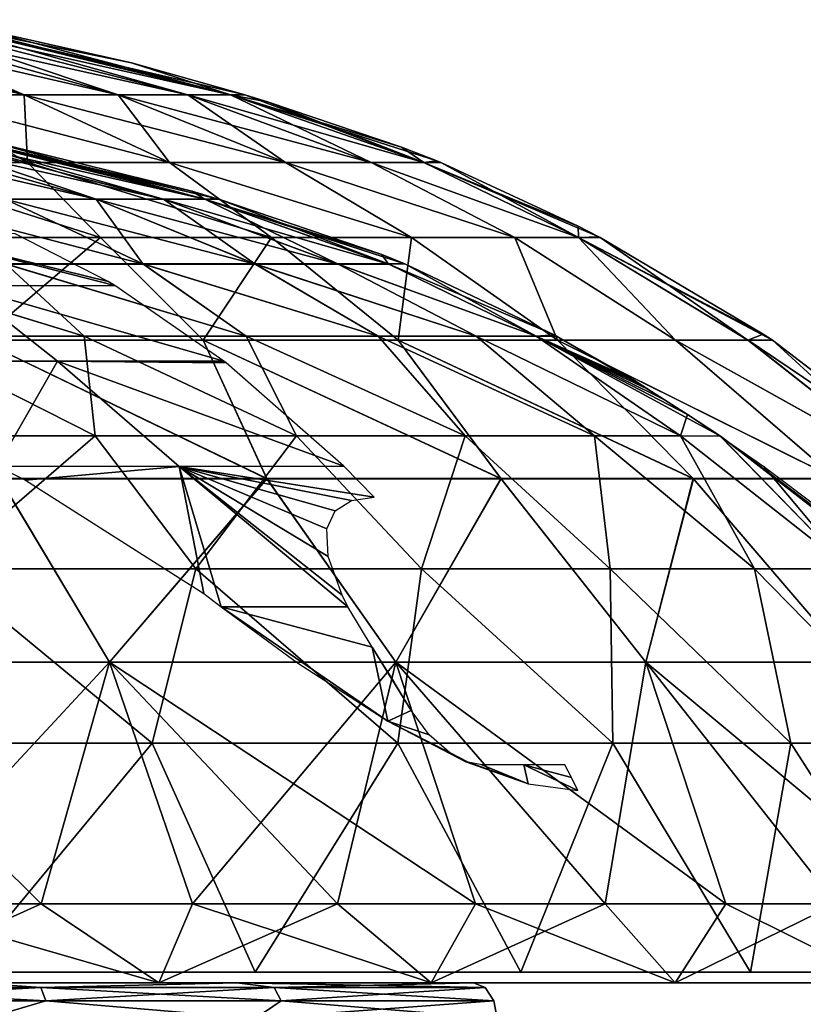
# Model space of a CAD drawing. Header units: millimetres. Extents: x -52 to 52, y -78 to 25.
# Tile 30 of 31: x 17 to 39, y -4 to 24. Entities that reach past the tile are written whole.
import ezdxf

# ---------------------------------------------------------------- set-up
doc = ezdxf.new("R2010")
doc.units = ezdxf.units.MM
doc.header["$LTSCALE"] = 65.185185
for name, color, linetype in [('1', 7, 'CONTINUOUS'), ('10', 7, 'CONTINUOUS'), ('11', 7, 'CONTINUOUS'), ('36', 7, 'CONTINUOUS'), ('37', 7, 'CONTINUOUS'), ('54', 7, 'CONTINUOUS'), ('55', 7, 'CONTINUOUS'), ('6', 7, 'CONTINUOUS'), ('7', 7, 'CONTINUOUS')]:
    doc.layers.add(name, color=color, linetype=linetype)

msp = doc.modelspace()

# ---------------------------------------------------------------- linework, layer by layer
at = {"layer": '1', "color": 7, "linetype": 'Continuous'}
for points in [[(12.825, 18.311, 19.194), (19.973, 16.483, 19.973), (19.784, 16.595, 19.784), (12.825, 18.311, 19.194)], [(17.187, 17.927, 17.187), (12.825, 18.311, 19.194), (19.784, 16.595, 19.784), (17.187, 17.927, 17.187)], [(15.698, 16.479, 23.493), (19.973, 16.483, 19.973), (12.825, 18.311, 19.194), (15.698, 16.479, 23.493)], [(18.375, 14.374, 26.87), (15.698, 16.479, 23.493), (13.101, 14.374, 29.799), (18.375, 14.374, 26.87)], [(19.973, 16.483, 19.973), (15.698, 16.479, 23.493), (23.017, 14.375, 23.017), (19.973, 16.483, 19.973)], [(23.017, 14.375, 23.017), (15.698, 16.479, 23.493), (18.375, 14.374, 26.87), (23.017, 14.375, 23.017)], [(18.375, 14.374, 26.87), (13.101, 14.374, 29.799), (16.685, 11.434, 33.356), (18.375, 14.374, 26.87)], [(21.768, 11.432, 30.287), (18.375, 14.374, 26.87), (16.685, 11.434, 33.356), (21.768, 11.432, 30.287)], [(23.017, 14.375, 23.017), (18.375, 14.374, 26.87), (23.085, 14.322, 23.085), (23.017, 14.375, 23.017)], [(26.373, 11.433, 26.373), (18.375, 14.374, 26.87), (21.768, 11.432, 30.287), (26.373, 11.433, 26.373)], [(23.085, 14.322, 23.085), (18.375, 14.374, 26.87), (26.373, 11.433, 26.373), (23.085, 14.322, 23.085)], [(21.768, 11.432, 30.287), (16.685, 11.434, 33.356), (17.474, 11.043, 33.569), (21.768, 11.432, 30.287)], [(22.456, 7.883, 35.177), (21.768, 11.432, 30.287), (17.474, 11.043, 33.569), (22.456, 7.883, 35.177)], [(26.373, 11.433, 26.373), (21.768, 11.432, 30.287), (27.216, 10.57, 27.216), (26.373, 11.433, 26.373)], [(22.941, 7.507, 35.342), (21.768, 11.432, 30.287), (22.456, 7.883, 35.177), (22.941, 7.507, 35.342)], [(26.483, 7.509, 32.769), (21.768, 11.432, 30.287), (22.941, 7.507, 35.342), (26.483, 7.509, 32.769)], [(26.323, 7.829, 32.461), (21.768, 11.432, 30.287), (26.483, 7.509, 32.769), (26.323, 7.829, 32.461)], [(25.931, 8.916, 31.197), (21.768, 11.432, 30.287), (26.323, 7.829, 32.461), (25.931, 8.916, 31.197)], [(25.895, 9.683, 30.007), (21.768, 11.432, 30.287), (25.931, 8.916, 31.197), (25.895, 9.683, 30.007)], [(26.133, 10.189, 28.938), (21.768, 11.432, 30.287), (25.895, 9.683, 30.007), (26.133, 10.189, 28.938)], [(26.584, 10.476, 28.006), (21.768, 11.432, 30.287), (26.133, 10.189, 28.938), (26.584, 10.476, 28.006)], [(27.216, 10.57, 27.216), (21.768, 11.432, 30.287), (26.584, 10.476, 28.006), (27.216, 10.57, 27.216)], [(26.483, 7.509, 32.769), (22.941, 7.507, 35.342), (27.159, 6.381, 33.68), (26.483, 7.509, 32.769)], [(27.603, 4.312, 35.655), (22.941, 7.507, 35.342), (25.078, 5.943, 35.762), (27.603, 4.312, 35.655)], [(27.159, 6.381, 33.68), (22.941, 7.507, 35.342), (27.603, 4.312, 35.655), (27.159, 6.381, 33.68)], [(28.25, 4.612, 34.828), (27.159, 6.381, 33.68), (27.603, 4.312, 35.655), (28.25, 4.612, 34.828)], [(27.718, 5.505, 34.269), (27.159, 6.381, 33.68), (28.25, 4.612, 34.828), (27.718, 5.505, 34.269)], [(28.754, 3.93, 35.128), (28.25, 4.612, 34.828), (27.603, 4.312, 35.655), (28.754, 3.93, 35.128)], [(29.778, 3.177, 35.019), (29.322, 3.433, 35.155), (27.603, 4.312, 35.655), (29.778, 3.177, 35.019)], [(29.322, 3.433, 35.155), (28.754, 3.93, 35.128), (27.603, 4.312, 35.655), (29.322, 3.433, 35.155)], [(29.84, 3.162, 34.982), (29.322, 3.433, 35.155), (29.778, 3.177, 35.019), (29.84, 3.162, 34.982)], [(31.518, 2.561, 34.069), (29.84, 3.162, 34.982), (29.778, 3.177, 35.019), (31.518, 2.561, 34.069)], [(30.222, 3.091, 34.721), (29.84, 3.162, 34.982), (31.518, 2.561, 34.069), (30.222, 3.091, 34.721)], [(31.404, 3.091, 33.655), (30.222, 3.091, 34.721), (31.518, 2.561, 34.069), (31.404, 3.091, 33.655)], [(32.912, 2.372, 32.912), (31.404, 3.091, 33.655), (31.518, 2.561, 34.069), (32.912, 2.372, 32.912)], [(32.731, 2.735, 32.731), (31.404, 3.091, 33.655), (32.912, 2.372, 32.912), (32.731, 2.735, 32.731)], [(32.549, 3.091, 32.549), (31.404, 3.091, 33.655), (32.731, 2.735, 32.731), (32.549, 3.091, 32.549)]]:
    msp.add_3dface(points, dxfattribs=at)
at = {"layer": '10', "color": 253, "linetype": 'Continuous', "true_color": 0x999999}
for points in [[(21.207, -3, 48.026), (13.03, -3, 50.857), (21.207, -3, -48.026), (21.207, -3, 48.026)], [(21.207, -3, -48.026), (13.03, -3, 50.857), (13.03, -3, -50.857), (21.207, -3, -48.026)], [(28.807, -3, -43.891), (21.207, -3, 48.026), (21.207, -3, -48.026), (28.807, -3, -43.891)], [(28.807, -3, 43.891), (21.207, -3, 48.026), (28.807, -3, -43.891), (28.807, -3, 43.891)], [(35.625, -3, -38.563), (28.807, -3, 43.891), (28.807, -3, -43.891), (35.625, -3, -38.563)], [(35.625, -3, 38.563), (28.807, -3, 43.891), (35.625, -3, -38.563), (35.625, -3, 38.563)], [(41.475, -3, -32.188), (35.625, -3, 38.563), (35.625, -3, -38.563), (41.475, -3, -32.188)], [(41.475, -3, 32.188), (35.625, -3, 38.563), (41.475, -3, -32.188), (41.475, -3, 32.188)]]:
    msp.add_3dface(points, dxfattribs=at)
at = {"layer": '11', "color": 253, "linetype": 'Continuous', "true_color": 0x999999}
for points in [[(13.03, -3, 50.857), (21.207, -3, 48.026), (13.558, -0.792, 50.599), (13.03, -3, 50.857)], [(17.917, -0.792, -49.225), (13.03, -3, -50.857), (13.558, -0.792, -50.599), (17.917, -0.792, -49.225)], [(21.207, -3, -48.026), (13.03, -3, -50.857), (17.917, -0.792, -49.225), (21.207, -3, -48.026)], [(13.558, -0.792, 50.599), (21.207, -3, 48.026), (17.917, -0.792, 49.225), (13.558, -0.792, 50.599)], [(22.139, -0.792, -47.476), (21.207, -3, -48.026), (17.917, -0.792, -49.225), (22.139, -0.792, -47.476)], [(17.917, -0.792, 49.225), (21.207, -3, 48.026), (22.139, -0.792, 47.476), (17.917, -0.792, 49.225)], [(21.207, -3, 48.026), (28.807, -3, 43.891), (22.139, -0.792, 47.476), (21.207, -3, 48.026)], [(28.807, -3, -43.891), (21.207, -3, -48.026), (26.192, -0.792, -45.366), (28.807, -3, -43.891)], [(26.192, -0.792, -45.366), (21.207, -3, -48.026), (22.139, -0.792, -47.476), (26.192, -0.792, -45.366)], [(22.139, -0.792, 47.476), (28.807, -3, 43.891), (26.192, -0.792, 45.366), (22.139, -0.792, 47.476)], [(30.046, -0.792, -42.911), (28.807, -3, -43.891), (26.192, -0.792, -45.366), (30.046, -0.792, -42.911)], [(26.192, -0.792, 45.366), (28.807, -3, 43.891), (30.046, -0.792, 42.911), (26.192, -0.792, 45.366)], [(35.625, -3, -38.563), (28.807, -3, -43.891), (33.672, -0.792, -40.129), (35.625, -3, -38.563)], [(33.672, -0.792, -40.129), (28.807, -3, -43.891), (30.046, -0.792, -42.911), (33.672, -0.792, -40.129)], [(28.807, -3, 43.891), (35.625, -3, 38.563), (30.046, -0.792, 42.911), (28.807, -3, 43.891)], [(30.046, -0.792, 42.911), (35.625, -3, 38.563), (33.672, -0.792, 40.129), (30.046, -0.792, 42.911)], [(37.041, -0.792, -37.041), (35.625, -3, -38.563), (33.672, -0.792, -40.129), (37.041, -0.792, -37.041)], [(33.672, -0.792, 40.129), (35.625, -3, 38.563), (37.041, -0.792, 37.041), (33.672, -0.792, 40.129)], [(40.129, -0.792, -33.672), (35.625, -3, -38.563), (37.041, -0.792, -37.041), (40.129, -0.792, -33.672)], [(41.475, -3, -32.188), (35.625, -3, -38.563), (40.129, -0.792, -33.672), (41.475, -3, -32.188)], [(35.625, -3, 38.563), (41.475, -3, 32.188), (37.041, -0.792, 37.041), (35.625, -3, 38.563)], [(37.041, -0.792, 37.041), (41.475, -3, 32.188), (40.129, -0.792, 33.672), (37.041, -0.792, 37.041)]]:
    msp.add_3dface(points, dxfattribs=at)
at = {"layer": '36', "color": 253, "linetype": 'Continuous', "true_color": 0x999999}
for points in [[(17.445, 21.811, -15.903), (14.225, 21.811, -18.838), (10.928, 23.914, -9.962), (17.445, 21.811, -15.903)], [(12.573, 23.914, -7.785), (17.445, 21.811, -15.903), (10.928, 23.914, -9.962), (12.573, 23.914, -7.785)], [(20.07, 21.811, -12.427), (17.445, 21.811, -15.903), (12.573, 23.914, -7.785), (20.07, 21.811, -12.427)], [(13.79, 23.914, -5.342), (20.07, 21.811, -12.427), (12.573, 23.914, -7.785), (13.79, 23.914, -5.342)], [(22.011, 21.811, -8.527), (20.07, 21.811, -12.427), (13.79, 23.914, -5.342), (22.011, 21.811, -8.527)], [(14.537, 23.914, -2.717), (22.011, 21.811, -8.527), (13.79, 23.914, -5.342), (14.537, 23.914, -2.717)], [(23.204, 21.811, -4.337), (22.011, 21.811, -8.527), (14.537, 23.914, -2.717), (23.204, 21.811, -4.337)], [(14.787, 23.914), (23.204, 21.811, -4.337), (14.537, 23.914, -2.717), (14.787, 23.914)], [(16.164, 23.67), (23.204, 21.811, -4.337), (14.787, 23.914), (16.164, 23.67)], [(20.439, 22.71), (23.204, 21.811, -4.337), (16.164, 23.67), (20.439, 22.71)], [(23.576, 21.82), (23.204, 21.811, -4.337), (20.439, 22.71), (23.576, 21.82)], [(17.535, 19.919, -23.22), (12.97, 19.919, -26.047), (14.225, 21.811, -18.838), (17.535, 19.919, -23.22)], [(17.445, 21.811, -15.903), (17.535, 19.919, -23.22), (14.225, 21.811, -18.838), (17.445, 21.811, -15.903)], [(21.503, 19.919, -19.603), (17.535, 19.919, -23.22), (17.445, 21.811, -15.903), (21.503, 19.919, -19.603)], [(20.07, 21.811, -12.427), (21.503, 19.919, -19.603), (17.445, 21.811, -15.903), (20.07, 21.811, -12.427)], [(24.739, 19.919, -15.318), (21.503, 19.919, -19.603), (20.07, 21.811, -12.427), (24.739, 19.919, -15.318)], [(22.011, 21.811, -8.527), (24.739, 19.919, -15.318), (20.07, 21.811, -12.427), (22.011, 21.811, -8.527)], [(27.133, 19.919, -10.511), (24.739, 19.919, -15.318), (22.011, 21.811, -8.527), (27.133, 19.919, -10.511)], [(23.204, 21.811, -4.337), (27.133, 19.919, -10.511), (22.011, 21.811, -8.527), (23.204, 21.811, -4.337)], [(23.604, 21.811), (23.204, 21.811, -4.337), (23.576, 21.82), (23.604, 21.811)], [(28.602, 19.919, -5.347), (27.133, 19.919, -10.511), (23.204, 21.811, -4.337), (28.602, 19.919, -5.347)], [(23.604, 21.811), (28.602, 19.919, -5.347), (23.204, 21.811, -4.337), (23.604, 21.811)], [(24.264, 21.61), (28.602, 19.919, -5.347), (23.604, 21.811), (24.264, 21.61)], [(27.985, 20.354), (28.602, 19.919, -5.347), (24.264, 21.61), (27.985, 20.354)], [(28.972, 19.97), (28.602, 19.919, -5.347), (27.985, 20.354), (28.972, 19.97)], [(19.577, 17.824, -27.22), (14.101, 17.824, -30.419), (12.97, 19.919, -26.047), (19.577, 17.824, -27.22)], [(17.535, 19.919, -23.22), (19.577, 17.824, -27.22), (12.97, 19.919, -26.047), (17.535, 19.919, -23.22)], [(21.503, 19.919, -19.603), (24.353, 17.824, -23.046), (17.535, 19.919, -23.22), (21.503, 19.919, -19.603)], [(24.353, 17.824, -23.046), (19.577, 17.824, -27.22), (17.535, 19.919, -23.22), (24.353, 17.824, -23.046)], [(28.257, 17.824, -18.047), (24.353, 17.824, -23.046), (21.503, 19.919, -19.603), (28.257, 17.824, -18.047)], [(24.739, 19.919, -15.318), (28.257, 17.824, -18.047), (21.503, 19.919, -19.603), (24.739, 19.919, -15.318)], [(31.15, 17.824, -12.403), (28.257, 17.824, -18.047), (24.739, 19.919, -15.318), (31.15, 17.824, -12.403)], [(27.133, 19.919, -10.511), (31.15, 17.824, -12.403), (24.739, 19.919, -15.318), (27.133, 19.919, -10.511)], [(28.602, 19.919, -5.347), (32.929, 17.824, -6.314), (27.133, 19.919, -10.511), (28.602, 19.919, -5.347)], [(32.929, 17.824, -6.314), (31.15, 17.824, -12.403), (27.133, 19.919, -10.511), (32.929, 17.824, -6.314)], [(29.082, 19.925), (28.602, 19.919, -5.347), (28.972, 19.97), (29.082, 19.925)], [(29.082, 19.925), (32.929, 17.824, -6.314), (28.602, 19.919, -5.347), (29.082, 19.925)], [(32.921, 18.142), (32.929, 17.824, -6.314), (29.082, 19.925), (32.921, 18.142)], [(33.495, 17.842), (32.929, 17.824, -6.314), (32.921, 18.142), (33.495, 17.842)], [(19.577, 17.824, -27.22), (16.198, 14.955, -34.757), (14.101, 17.824, -30.419), (19.577, 17.824, -27.22)], [(22.443, 14.956, -31.092), (16.198, 14.955, -34.757), (19.577, 17.824, -27.22), (22.443, 14.956, -31.092)], [(24.353, 17.824, -23.046), (22.443, 14.956, -31.092), (19.577, 17.824, -27.22), (24.353, 17.824, -23.046)], [(27.888, 14.956, -26.318), (22.443, 14.956, -31.092), (24.353, 17.824, -23.046), (27.888, 14.956, -26.318)], [(28.257, 17.824, -18.047), (27.888, 14.956, -26.318), (24.353, 17.824, -23.046), (28.257, 17.824, -18.047)], [(32.337, 14.956, -20.606), (27.888, 14.956, -26.318), (28.257, 17.824, -18.047), (32.337, 14.956, -20.606)], [(31.15, 17.824, -12.403), (32.337, 14.956, -20.606), (28.257, 17.824, -18.047), (31.15, 17.824, -12.403)], [(35.634, 14.956, -14.16), (32.337, 14.956, -20.606), (31.15, 17.824, -12.403), (35.634, 14.956, -14.16)], [(32.929, 17.824, -6.314), (35.634, 14.956, -14.16), (31.15, 17.824, -12.403), (32.929, 17.824, -6.314)], [(33.528, 17.824), (32.929, 17.824, -6.314), (33.495, 17.842), (33.528, 17.824)], [(37.661, 14.956, -7.208), (35.634, 14.956, -14.16), (32.929, 17.824, -6.314), (37.661, 14.956, -7.208)], [(33.528, 17.824), (37.661, 14.956, -7.208), (32.929, 17.824, -6.314), (33.528, 17.824)], [(38.09, 15.125), (37.661, 14.956, -7.208), (33.528, 17.824), (38.09, 15.125)], [(22.443, 14.956, -31.092), (24.221, 11.086, -36.021), (16.198, 14.955, -34.757), (22.443, 14.956, -31.092)], [(24.221, 11.086, -36.021), (16.752, 11.087, -40.044), (16.198, 14.955, -34.757), (24.221, 11.086, -36.021)], [(30.766, 11.086, -30.622), (24.221, 11.086, -36.021), (22.443, 14.956, -31.092), (30.766, 11.086, -30.622)], [(27.888, 14.956, -26.318), (30.766, 11.086, -30.622), (22.443, 14.956, -31.092), (27.888, 14.956, -26.318)], [(36.136, 11.085, -24.053), (30.766, 11.086, -30.622), (27.888, 14.956, -26.318), (36.136, 11.085, -24.053)], [(32.337, 14.956, -20.606), (36.136, 11.085, -24.053), (27.888, 14.956, -26.318), (32.337, 14.956, -20.606)], [(40.125, 11.084, -16.565), (36.136, 11.085, -24.053), (32.337, 14.956, -20.606), (40.125, 11.084, -16.565)], [(35.634, 14.956, -14.16), (40.125, 11.084, -16.565), (32.337, 14.956, -20.606), (35.634, 14.956, -14.16)], [(37.661, 14.956, -7.208), (42.582, 11.083, -8.444), (35.634, 14.956, -14.16), (37.661, 14.956, -7.208)], [(42.582, 11.083, -8.444), (40.125, 11.084, -16.565), (35.634, 14.956, -14.16), (42.582, 11.083, -8.444)], [(38.342, 14.958), (37.661, 14.956, -7.208), (38.09, 15.125), (38.342, 14.958)], [(38.342, 14.958), (42.582, 11.083, -8.444), (37.661, 14.956, -7.208), (38.342, 14.958)], [(43.419, 11.076), (42.582, 11.083, -8.444), (38.342, 14.958), (43.419, 11.076)], [(19.828, 5.96, -43.989), (11.106, 5.96, -46.955), (16.752, 11.087, -40.044), (19.828, 5.96, -43.989)], [(24.221, 11.086, -36.021), (19.828, 5.96, -43.989), (16.752, 11.087, -40.044), (24.221, 11.086, -36.021)], [(27.827, 5.96, -39.419), (19.828, 5.96, -43.989), (24.221, 11.086, -36.021), (27.827, 5.96, -39.419)], [(30.766, 11.086, -30.622), (27.827, 5.96, -39.419), (24.221, 11.086, -36.021), (30.766, 11.086, -30.622)], [(34.812, 5.96, -33.411), (27.827, 5.96, -39.419), (30.766, 11.086, -30.622), (34.812, 5.96, -33.411)], [(36.136, 11.085, -24.053), (34.812, 5.96, -33.411), (30.766, 11.086, -30.622), (36.136, 11.085, -24.053)], [(40.527, 5.96, -26.186), (34.812, 5.96, -33.411), (36.136, 11.085, -24.053), (40.527, 5.96, -26.186)], [(40.125, 11.084, -16.565), (40.527, 5.96, -26.186), (36.136, 11.085, -24.053), (40.125, 11.084, -16.565)], [(19.828, 5.96, -43.989), (13.558, -0.792, -50.599), (11.106, 5.96, -46.955), (19.828, 5.96, -43.989)], [(17.917, -0.792, -49.225), (13.558, -0.792, -50.599), (19.828, 5.96, -43.989), (17.917, -0.792, -49.225)], [(22.139, -0.792, -47.476), (17.917, -0.792, -49.225), (19.828, 5.96, -43.989), (22.139, -0.792, -47.476)], [(27.827, 5.96, -39.419), (22.139, -0.792, -47.476), (19.828, 5.96, -43.989), (27.827, 5.96, -39.419)], [(26.192, -0.792, -45.366), (22.139, -0.792, -47.476), (27.827, 5.96, -39.419), (26.192, -0.792, -45.366)], [(30.046, -0.792, -42.911), (26.192, -0.792, -45.366), (27.827, 5.96, -39.419), (30.046, -0.792, -42.911)], [(34.812, 5.96, -33.411), (33.672, -0.792, -40.129), (27.827, 5.96, -39.419), (34.812, 5.96, -33.411)], [(33.672, -0.792, -40.129), (30.046, -0.792, -42.911), (27.827, 5.96, -39.419), (33.672, -0.792, -40.129)], [(37.041, -0.792, -37.041), (33.672, -0.792, -40.129), (34.812, 5.96, -33.411), (37.041, -0.792, -37.041)], [(40.527, 5.96, -26.186), (40.129, -0.792, -33.672), (34.812, 5.96, -33.411), (40.527, 5.96, -26.186)], [(40.129, -0.792, -33.672), (37.041, -0.792, -37.041), (34.812, 5.96, -33.411), (40.129, -0.792, -33.672)]]:
    msp.add_3dface(points, dxfattribs=at)
at = {"layer": '37', "color": 253, "linetype": 'Continuous', "true_color": 0x999999}
for points in [[(14.225, 21.811, 18.838), (17.445, 21.811, 15.903), (8.913, 23.914, 11.802), (14.225, 21.811, 18.838)], [(8.913, 23.914, 11.802), (17.445, 21.811, 15.903), (10.93, 23.914, 9.964), (8.913, 23.914, 11.802)], [(17.445, 21.811, 15.903), (20.07, 21.811, 12.427), (10.93, 23.914, 9.964), (17.445, 21.811, 15.903)], [(10.93, 23.914, 9.964), (20.07, 21.811, 12.427), (12.574, 23.914, 7.786), (10.93, 23.914, 9.964)], [(20.07, 21.811, 12.427), (22.011, 21.811, 8.527), (12.574, 23.914, 7.786), (20.07, 21.811, 12.427)], [(12.574, 23.914, 7.786), (22.011, 21.811, 8.527), (13.791, 23.914, 5.343), (12.574, 23.914, 7.786)], [(22.011, 21.811, 8.527), (23.204, 21.811, 4.337), (13.791, 23.914, 5.343), (22.011, 21.811, 8.527)], [(13.791, 23.914, 5.343), (23.204, 21.811, 4.337), (14.538, 23.914, 2.718), (13.791, 23.914, 5.343)], [(20.439, 22.71), (16.164, 23.67), (14.538, 23.914, 2.718), (20.439, 22.71)], [(23.204, 21.811, 4.337), (23.576, 21.82), (14.538, 23.914, 2.718), (23.204, 21.811, 4.337)], [(23.576, 21.82), (20.439, 22.71), (14.538, 23.914, 2.718), (23.576, 21.82)], [(12.97, 19.919, 26.047), (17.535, 19.919, 23.22), (10.522, 21.811, 21.131), (12.97, 19.919, 26.047)], [(10.522, 21.811, 21.131), (17.535, 19.919, 23.22), (14.225, 21.811, 18.838), (10.522, 21.811, 21.131)], [(14.225, 21.811, 18.838), (21.503, 19.919, 19.603), (17.445, 21.811, 15.903), (14.225, 21.811, 18.838)], [(17.535, 19.919, 23.22), (21.503, 19.919, 19.603), (14.225, 21.811, 18.838), (17.535, 19.919, 23.22)], [(17.445, 21.811, 15.903), (24.739, 19.919, 15.318), (20.07, 21.811, 12.427), (17.445, 21.811, 15.903)], [(21.503, 19.919, 19.603), (24.739, 19.919, 15.318), (17.445, 21.811, 15.903), (21.503, 19.919, 19.603)], [(24.739, 19.919, 15.318), (27.133, 19.919, 10.511), (20.07, 21.811, 12.427), (24.739, 19.919, 15.318)], [(20.07, 21.811, 12.427), (27.133, 19.919, 10.511), (22.011, 21.811, 8.527), (20.07, 21.811, 12.427)], [(27.133, 19.919, 10.511), (28.602, 19.919, 5.347), (22.011, 21.811, 8.527), (27.133, 19.919, 10.511)], [(22.011, 21.811, 8.527), (28.602, 19.919, 5.347), (23.204, 21.811, 4.337), (22.011, 21.811, 8.527)], [(23.604, 21.811), (23.576, 21.82), (23.204, 21.811, 4.337), (23.604, 21.811)], [(24.264, 21.61), (23.604, 21.811), (23.204, 21.811, 4.337), (24.264, 21.61)], [(27.985, 20.354), (24.264, 21.61), (23.204, 21.811, 4.337), (27.985, 20.354)], [(28.602, 19.919, 5.347), (28.972, 19.97), (23.204, 21.811, 4.337), (28.602, 19.919, 5.347)], [(28.972, 19.97), (27.985, 20.354), (23.204, 21.811, 4.337), (28.972, 19.97)], [(17.535, 19.919, 23.22), (12.97, 19.919, 26.047), (19.577, 17.824, 27.22), (17.535, 19.919, 23.22)], [(19.577, 17.824, 27.22), (12.97, 19.919, 26.047), (14.1, 17.824, 30.419), (19.577, 17.824, 27.22)], [(21.503, 19.919, 19.603), (17.535, 19.919, 23.22), (24.353, 17.824, 23.046), (21.503, 19.919, 19.603)], [(24.353, 17.824, 23.046), (17.535, 19.919, 23.22), (19.577, 17.824, 27.22), (24.353, 17.824, 23.046)], [(28.257, 17.824, 18.047), (21.503, 19.919, 19.603), (24.353, 17.824, 23.046), (28.257, 17.824, 18.047)], [(24.739, 19.919, 15.318), (21.503, 19.919, 19.603), (28.257, 17.824, 18.047), (24.739, 19.919, 15.318)], [(27.133, 19.919, 10.511), (24.739, 19.919, 15.318), (31.15, 17.824, 12.403), (27.133, 19.919, 10.511)], [(31.15, 17.824, 12.403), (24.739, 19.919, 15.318), (28.257, 17.824, 18.047), (31.15, 17.824, 12.403)], [(28.602, 19.919, 5.347), (27.133, 19.919, 10.511), (32.929, 17.824, 6.314), (28.602, 19.919, 5.347)], [(32.929, 17.824, 6.314), (27.133, 19.919, 10.511), (31.15, 17.824, 12.403), (32.929, 17.824, 6.314)], [(29.082, 19.925), (28.972, 19.97), (28.602, 19.919, 5.347), (29.082, 19.925)], [(32.921, 18.142), (29.082, 19.925), (28.602, 19.919, 5.347), (32.921, 18.142)], [(33.495, 17.842), (28.602, 19.919, 5.347), (32.929, 17.824, 6.314), (33.495, 17.842)], [(33.495, 17.842), (32.921, 18.142), (28.602, 19.919, 5.347), (33.495, 17.842)], [(19.577, 17.824, 27.22), (14.1, 17.824, 30.419), (16.199, 14.954, 34.759), (19.577, 17.824, 27.22)], [(22.444, 14.954, 31.094), (19.577, 17.824, 27.22), (16.199, 14.954, 34.759), (22.444, 14.954, 31.094)], [(24.353, 17.824, 23.046), (19.577, 17.824, 27.22), (22.444, 14.954, 31.094), (24.353, 17.824, 23.046)], [(27.889, 14.954, 26.321), (24.353, 17.824, 23.046), (22.444, 14.954, 31.094), (27.889, 14.954, 26.321)], [(28.257, 17.824, 18.047), (24.353, 17.824, 23.046), (27.889, 14.954, 26.321), (28.257, 17.824, 18.047)], [(32.34, 14.954, 20.608), (28.257, 17.824, 18.047), (27.889, 14.954, 26.321), (32.34, 14.954, 20.608)], [(31.15, 17.824, 12.403), (28.257, 17.824, 18.047), (32.34, 14.954, 20.608), (31.15, 17.824, 12.403)], [(32.929, 17.824, 6.314), (31.15, 17.824, 12.403), (35.638, 14.954, 14.161), (32.929, 17.824, 6.314)], [(35.638, 14.954, 14.161), (31.15, 17.824, 12.403), (32.34, 14.954, 20.608), (35.638, 14.954, 14.161)], [(33.528, 17.824), (33.495, 17.842), (32.929, 17.824, 6.314), (33.528, 17.824)], [(37.665, 14.954, 7.209), (32.929, 17.824, 6.314), (35.638, 14.954, 14.161), (37.665, 14.954, 7.209)], [(38.09, 15.125), (33.528, 17.824), (32.929, 17.824, 6.314), (38.09, 15.125)], [(38.342, 14.958), (32.929, 17.824, 6.314), (37.665, 14.954, 7.209), (38.342, 14.958)], [(38.342, 14.958), (38.09, 15.125), (32.929, 17.824, 6.314), (38.342, 14.958)], [(22.444, 14.954, 31.094), (16.199, 14.954, 34.759), (24.217, 11.093, 36.015), (22.444, 14.954, 31.094)], [(24.217, 11.093, 36.015), (16.199, 14.954, 34.759), (16.749, 11.093, 40.038), (24.217, 11.093, 36.015)], [(27.889, 14.954, 26.321), (22.444, 14.954, 31.094), (30.76, 11.093, 30.616), (27.889, 14.954, 26.321)], [(30.76, 11.093, 30.616), (22.444, 14.954, 31.094), (24.217, 11.093, 36.015), (30.76, 11.093, 30.616)], [(32.34, 14.954, 20.608), (27.889, 14.954, 26.321), (36.128, 11.093, 24.048), (32.34, 14.954, 20.608)], [(36.128, 11.093, 24.048), (27.889, 14.954, 26.321), (30.76, 11.093, 30.616), (36.128, 11.093, 24.048)], [(40.115, 11.093, 16.561), (32.34, 14.954, 20.608), (36.128, 11.093, 24.048), (40.115, 11.093, 16.561)], [(35.638, 14.954, 14.161), (32.34, 14.954, 20.608), (40.115, 11.093, 16.561), (35.638, 14.954, 14.161)], [(42.571, 11.093, 8.442), (35.638, 14.954, 14.161), (40.115, 11.093, 16.561), (42.571, 11.093, 8.442)], [(37.665, 14.954, 7.209), (35.638, 14.954, 14.161), (42.571, 11.093, 8.442), (37.665, 14.954, 7.209)], [(43.419, 11.076), (38.342, 14.958), (37.665, 14.954, 7.209), (43.419, 11.076)], [(43.419, 11.076), (37.665, 14.954, 7.209), (42.571, 11.093, 8.442), (43.419, 11.076)], [(11.106, 5.96, 46.956), (19.828, 5.96, 43.989), (16.749, 11.093, 40.038), (11.106, 5.96, 46.956)], [(19.828, 5.96, 43.989), (24.217, 11.093, 36.015), (16.749, 11.093, 40.038), (19.828, 5.96, 43.989)], [(19.828, 5.96, 43.989), (27.827, 5.96, 39.419), (24.217, 11.093, 36.015), (19.828, 5.96, 43.989)], [(27.827, 5.96, 39.419), (30.76, 11.093, 30.616), (24.217, 11.093, 36.015), (27.827, 5.96, 39.419)], [(27.827, 5.96, 39.419), (34.812, 5.96, 33.411), (30.76, 11.093, 30.616), (27.827, 5.96, 39.419)], [(34.812, 5.96, 33.411), (36.128, 11.093, 24.048), (30.76, 11.093, 30.616), (34.812, 5.96, 33.411)], [(34.812, 5.96, 33.411), (40.527, 5.96, 26.186), (36.128, 11.093, 24.048), (34.812, 5.96, 33.411)], [(40.527, 5.96, 26.186), (40.115, 11.093, 16.561), (36.128, 11.093, 24.048), (40.527, 5.96, 26.186)], [(13.558, -0.792, 50.599), (17.917, -0.792, 49.225), (11.106, 5.96, 46.956), (13.558, -0.792, 50.599)], [(11.106, 5.96, 46.956), (17.917, -0.792, 49.225), (19.828, 5.96, 43.989), (11.106, 5.96, 46.956)], [(17.917, -0.792, 49.225), (22.139, -0.792, 47.476), (19.828, 5.96, 43.989), (17.917, -0.792, 49.225)], [(19.828, 5.96, 43.989), (30.046, -0.792, 42.911), (27.827, 5.96, 39.419), (19.828, 5.96, 43.989)], [(22.139, -0.792, 47.476), (26.192, -0.792, 45.366), (19.828, 5.96, 43.989), (22.139, -0.792, 47.476)], [(26.192, -0.792, 45.366), (30.046, -0.792, 42.911), (19.828, 5.96, 43.989), (26.192, -0.792, 45.366)], [(30.046, -0.792, 42.911), (33.672, -0.792, 40.129), (27.827, 5.96, 39.419), (30.046, -0.792, 42.911)], [(33.672, -0.792, 40.129), (37.041, -0.792, 37.041), (27.827, 5.96, 39.419), (33.672, -0.792, 40.129)], [(27.827, 5.96, 39.419), (37.041, -0.792, 37.041), (34.812, 5.96, 33.411), (27.827, 5.96, 39.419)], [(37.041, -0.792, 37.041), (40.129, -0.792, 33.672), (34.812, 5.96, 33.411), (37.041, -0.792, 37.041)], [(40.129, -0.792, 33.672), (42.911, -0.792, 30.046), (34.812, 5.96, 33.411), (40.129, -0.792, 33.672)], [(34.812, 5.96, 33.411), (42.911, -0.792, 30.046), (40.527, 5.96, 26.186), (34.812, 5.96, 33.411)]]:
    msp.add_3dface(points, dxfattribs=at)
at = {"layer": '54', "color": 253, "linetype": 'Continuous', "true_color": 0x999999}
for points in [[(10.929, -3.134, -44.682), (16.021, -3, -42.586), (17.905, -3.134, -42.372), (10.929, -3.134, -44.682)], [(16.021, -3, -42.586), (23.384, -3, -39.031), (17.905, -3.134, -42.372), (16.021, -3, -42.586)], [(17.905, -3.134, -42.372), (23.384, -3, -39.031), (24.424, -3.134, -38.98), (17.905, -3.134, -42.372)], [(23.384, -3, -39.031), (29.99, -3, -34.217), (24.424, -3.134, -38.98), (23.384, -3, -39.031)], [(24.424, -3.134, -38.98), (29.99, -3, -34.217), (30.32, -3.134, -34.593), (24.424, -3.134, -38.98)], [(10.929, -3.134, -44.682), (17.905, -3.134, -42.372), (11.016, -3.5, -45.038), (10.929, -3.134, -44.682)], [(11.016, -3.5, -45.038), (17.905, -3.134, -42.372), (18.048, -3.5, -42.709), (11.016, -3.5, -45.038)], [(17.905, -3.134, -42.372), (24.424, -3.134, -38.98), (18.048, -3.5, -42.709), (17.905, -3.134, -42.372)], [(18.048, -3.5, -42.709), (24.424, -3.134, -38.98), (24.619, -3.5, -39.29), (18.048, -3.5, -42.709)], [(24.424, -3.134, -38.98), (30.32, -3.134, -34.593), (24.619, -3.5, -39.29), (24.424, -3.134, -38.98)], [(24.619, -3.5, -39.29), (30.32, -3.134, -34.593), (30.561, -3.5, -34.869), (24.619, -3.5, -39.29)], [(16.373, -4, -43.522), (11.016, -3.5, -45.038), (18.048, -3.5, -42.709), (16.373, -4, -43.522)], [(23.897, -4, -39.889), (16.373, -4, -43.522), (18.048, -3.5, -42.709), (23.897, -4, -39.889)], [(23.897, -4, -39.889), (18.048, -3.5, -42.709), (24.619, -3.5, -39.29), (23.897, -4, -39.889)], [(30.65, -4, -34.969), (23.897, -4, -39.889), (30.561, -3.5, -34.869), (30.65, -4, -34.969)], [(23.897, -4, -39.889), (24.619, -3.5, -39.29), (30.561, -3.5, -34.869), (23.897, -4, -39.889)]]:
    msp.add_3dface(points, dxfattribs=at)
at = {"layer": '55', "color": 253, "linetype": 'Continuous', "true_color": 0x999999}
for points in [[(17.905, -3.134, 42.372), (16.021, -3, 42.586), (10.929, -3.134, 44.682), (17.905, -3.134, 42.372)], [(23.384, -3, 39.031), (16.021, -3, 42.586), (17.905, -3.134, 42.372), (23.384, -3, 39.031)], [(24.424, -3.134, 38.98), (23.384, -3, 39.031), (17.905, -3.134, 42.372), (24.424, -3.134, 38.98)], [(29.99, -3, 34.217), (23.384, -3, 39.031), (30.32, -3.134, 34.593), (29.99, -3, 34.217)], [(30.32, -3.134, 34.593), (23.384, -3, 39.031), (24.424, -3.134, 38.98), (30.32, -3.134, 34.593)], [(18.048, -3.5, 42.709), (10.929, -3.134, 44.682), (11.016, -3.5, 45.038), (18.048, -3.5, 42.709)], [(17.905, -3.134, 42.372), (10.929, -3.134, 44.682), (18.048, -3.5, 42.709), (17.905, -3.134, 42.372)], [(24.619, -3.5, 39.29), (17.905, -3.134, 42.372), (18.048, -3.5, 42.709), (24.619, -3.5, 39.29)], [(24.424, -3.134, 38.98), (17.905, -3.134, 42.372), (24.619, -3.5, 39.29), (24.424, -3.134, 38.98)], [(30.561, -3.5, 34.869), (24.424, -3.134, 38.98), (24.619, -3.5, 39.29), (30.561, -3.5, 34.869)], [(30.32, -3.134, 34.593), (24.424, -3.134, 38.98), (30.561, -3.5, 34.869), (30.32, -3.134, 34.593)], [(16.373, -4, 43.522), (18.048, -3.5, 42.709), (11.016, -3.5, 45.038), (16.373, -4, 43.522)], [(16.373, -4, 43.522), (23.897, -4, 39.889), (18.048, -3.5, 42.709), (16.373, -4, 43.522)], [(23.897, -4, 39.889), (24.619, -3.5, 39.29), (18.048, -3.5, 42.709), (23.897, -4, 39.889)], [(23.897, -4, 39.889), (30.65, -4, 34.969), (24.619, -3.5, 39.29), (23.897, -4, 39.889)], [(30.65, -4, 34.969), (30.561, -3.5, 34.869), (24.619, -3.5, 39.29), (30.65, -4, 34.969)]]:
    msp.add_3dface(points, dxfattribs=at)
at = {"layer": '6', "color": 253, "linetype": 'Continuous', "true_color": 0x999999}
for points in [[(13.44, 20.935, 5.207), (19.455, 18.896, 12.046), (12.254, 20.935, 7.587), (13.44, 20.935, 5.207)], [(19.455, 18.896, 12.046), (16.91, 18.896, 15.415), (12.254, 20.935, 7.587), (19.455, 18.896, 12.046)], [(21.337, 18.896, 8.266), (19.455, 18.896, 12.046), (13.44, 20.935, 5.207), (21.337, 18.896, 8.266)], [(14.17, 20.935, 2.649), (21.337, 18.896, 8.266), (13.44, 20.935, 5.207), (14.17, 20.935, 2.649)], [(22.492, 18.896, 4.205), (21.337, 18.896, 8.266), (14.17, 20.935, 2.649), (22.492, 18.896, 4.205)], [(14.416, 20.935), (22.492, 18.896, 4.205), (14.17, 20.935, 2.649), (14.416, 20.935)], [(15.798, 20.686), (22.492, 18.896, 4.205), (14.416, 20.935), (15.798, 20.686)], [(22.122, 19.123), (22.492, 18.896, 4.205), (15.798, 20.686), (22.122, 19.123)], [(22.8, 18.92), (22.492, 18.896, 4.205), (22.122, 19.123), (22.8, 18.92)], [(20.758, 17.09, 18.923), (16.928, 17.09, 22.417), (16.91, 18.896, 15.415), (20.758, 17.09, 18.923)], [(19.455, 18.896, 12.046), (20.758, 17.09, 18.923), (16.91, 18.896, 15.415), (19.455, 18.896, 12.046)], [(23.881, 17.091, 14.786), (20.758, 17.09, 18.923), (19.455, 18.896, 12.046), (23.881, 17.091, 14.786)], [(21.337, 18.896, 8.266), (23.881, 17.091, 14.786), (19.455, 18.896, 12.046), (21.337, 18.896, 8.266)], [(26.19, 17.091, 10.146), (23.881, 17.091, 14.786), (21.337, 18.896, 8.266), (26.19, 17.091, 10.146)], [(22.492, 18.896, 4.205), (26.19, 17.091, 10.146), (21.337, 18.896, 8.266), (22.492, 18.896, 4.205)], [(22.882, 18.896), (22.492, 18.896, 4.205), (22.8, 18.92), (22.882, 18.896)], [(27.607, 17.092, 5.161), (26.19, 17.091, 10.146), (22.492, 18.896, 4.205), (27.607, 17.092, 5.161)], [(22.882, 18.896), (27.607, 17.092, 5.161), (22.492, 18.896, 4.205), (22.882, 18.896)], [(27.43, 17.354), (27.607, 17.092, 5.161), (22.882, 18.896), (27.43, 17.354)], [(28.079, 17.094), (27.607, 17.092, 5.161), (27.43, 17.354), (28.079, 17.094)], [(16.928, 17.09, 22.417), (19.116, 15.072, 26.052), (12.522, 17.089, 25.147), (16.928, 17.09, 22.417)], [(19.116, 15.072, 26.052), (13.924, 15.072, 29.16), (12.522, 17.089, 25.147), (19.116, 15.072, 26.052)], [(23.639, 15.072, 22.031), (19.116, 15.072, 26.052), (16.928, 17.09, 22.417), (23.639, 15.072, 22.031)], [(20.758, 17.09, 18.923), (23.639, 15.072, 22.031), (16.928, 17.09, 22.417), (20.758, 17.09, 18.923)], [(23.881, 17.091, 14.786), (27.332, 15.072, 17.237), (20.758, 17.09, 18.923), (23.881, 17.091, 14.786)], [(27.332, 15.072, 17.237), (23.639, 15.072, 22.031), (20.758, 17.09, 18.923), (27.332, 15.072, 17.237)], [(30.067, 15.072, 11.839), (27.332, 15.072, 17.237), (23.881, 17.091, 14.786), (30.067, 15.072, 11.839)], [(26.19, 17.091, 10.146), (30.067, 15.072, 11.839), (23.881, 17.091, 14.786), (26.19, 17.091, 10.146)], [(27.607, 17.092, 5.161), (31.747, 15.072, 6.025), (26.19, 17.091, 10.146), (27.607, 17.092, 5.161)], [(31.747, 15.072, 6.025), (30.067, 15.072, 11.839), (26.19, 17.091, 10.146), (31.747, 15.072, 6.025)], [(28.079, 17.094), (31.747, 15.072, 6.025), (27.607, 17.092, 5.161), (28.079, 17.094)], [(32.244, 15.109), (31.747, 15.072, 6.025), (28.079, 17.094), (32.244, 15.109)], [(13.094, 12.285, 34.543), (13.924, 15.072, 29.16), (19.426, 12.285, 31.421), (13.094, 12.285, 34.543)], [(13.924, 15.072, 29.16), (19.116, 15.072, 26.052), (19.426, 12.285, 31.421), (13.924, 15.072, 29.16)], [(19.116, 15.072, 26.052), (23.639, 15.072, 22.031), (25.049, 12.285, 27.152), (19.116, 15.072, 26.052)], [(19.426, 12.285, 31.421), (19.116, 15.072, 26.052), (25.049, 12.285, 27.152), (19.426, 12.285, 31.421)], [(23.639, 15.072, 22.031), (27.332, 15.072, 17.237), (29.757, 12.285, 21.891), (23.639, 15.072, 22.031)], [(25.049, 12.285, 27.152), (23.639, 15.072, 22.031), (29.757, 12.285, 21.891), (25.049, 12.285, 27.152)], [(27.332, 15.072, 17.237), (30.067, 15.072, 11.839), (33.378, 12.285, 15.83), (27.332, 15.072, 17.237)], [(29.757, 12.285, 21.891), (27.332, 15.072, 17.237), (33.378, 12.285, 15.83), (29.757, 12.285, 21.891)], [(33.378, 12.285, 15.83), (30.067, 15.072, 11.839), (35.78, 12.285, 9.191), (33.378, 12.285, 15.83)], [(30.067, 15.072, 11.839), (31.747, 15.072, 6.025), (35.78, 12.285, 9.191), (30.067, 15.072, 11.839)], [(32.31, 15.074), (31.747, 15.072, 6.025), (32.244, 15.109), (32.31, 15.074)], [(31.747, 15.072, 6.025), (32.31, 15.074), (34.844, 13.603, 1.737), (31.747, 15.072, 6.025)], [(35.33, 13.292, 2.091), (31.747, 15.072, 6.025), (34.844, 13.603, 1.737), (35.33, 13.292, 2.091)], [(35.78, 12.285, 9.191), (31.747, 15.072, 6.025), (35.971, 12.881, 2.226), (35.78, 12.285, 9.191)], [(35.971, 12.881, 2.226), (31.747, 15.072, 6.025), (35.33, 13.292, 2.091), (35.971, 12.881, 2.226)], [(34.456, 13.861, 0.366), (34.456, 13.858, 0.731), (32.31, 15.074), (34.456, 13.861, 0.366)], [(32.31, 15.074), (34.456, 13.858, 0.731), (34.554, 13.79, 1.264), (32.31, 15.074)], [(34.456, 13.862), (34.456, 13.861, 0.366), (32.31, 15.074), (34.456, 13.862)], [(34.844, 13.603, 1.737), (32.31, 15.074), (34.554, 13.79, 1.264), (34.844, 13.603, 1.737)], [(36.881, 12.28, 2.215), (35.78, 12.285, 9.191), (35.971, 12.881, 2.226), (36.881, 12.28, 2.215)], [(13.094, 12.285, 34.543), (19.426, 12.285, 31.421), (15.109, 8.569, 38.892), (13.094, 12.285, 34.543)], [(19.426, 12.285, 31.421), (22.233, 8.569, 35.306), (15.109, 8.569, 38.892), (19.426, 12.285, 31.421)], [(19.426, 12.285, 31.421), (25.049, 12.285, 27.152), (22.233, 8.569, 35.306), (19.426, 12.285, 31.421)], [(25.049, 12.285, 27.152), (28.545, 8.569, 30.431), (22.233, 8.569, 35.306), (25.049, 12.285, 27.152)], [(25.049, 12.285, 27.152), (29.757, 12.285, 21.891), (28.545, 8.569, 30.431), (25.049, 12.285, 27.152)], [(29.757, 12.285, 21.891), (33.813, 8.569, 24.444), (28.545, 8.569, 30.431), (29.757, 12.285, 21.891)], [(29.757, 12.285, 21.891), (33.378, 12.285, 15.83), (33.813, 8.569, 24.444), (29.757, 12.285, 21.891)], [(33.378, 12.285, 15.83), (35.78, 12.285, 9.191), (37.847, 8.569, 17.564), (33.378, 12.285, 15.83)], [(33.378, 12.285, 15.83), (37.847, 8.569, 17.564), (33.813, 8.569, 24.444), (33.378, 12.285, 15.83)], [(35.78, 12.285, 9.191), (36.881, 12.28, 2.215), (40.497, 8.569, 10.042), (35.78, 12.285, 9.191)], [(35.78, 12.285, 9.191), (40.497, 8.569, 10.042), (37.847, 8.569, 17.564), (35.78, 12.285, 9.191)], [(40.497, 8.569, 10.042), (36.881, 12.28, 2.215), (38.101, 11.429, 2.201), (40.497, 8.569, 10.042)], [(39.713, 10.213, 2.18), (40.497, 8.569, 10.042), (38.101, 11.429, 2.201), (39.713, 10.213, 2.18)], [(21.015, 3.699, 41.147), (13.502, 3.699, 44.186), (15.109, 8.569, 38.892), (21.015, 3.699, 41.147)], [(22.233, 8.569, 35.306), (21.015, 3.699, 41.147), (15.109, 8.569, 38.892), (22.233, 8.569, 35.306)], [(27.881, 3.699, 36.843), (21.015, 3.699, 41.147), (22.233, 8.569, 35.306), (27.881, 3.699, 36.843)], [(28.545, 8.569, 30.431), (27.881, 3.699, 36.843), (22.233, 8.569, 35.306), (28.545, 8.569, 30.431)], [(33.889, 3.699, 31.405), (27.881, 3.699, 36.843), (28.545, 8.569, 30.431), (33.889, 3.699, 31.405)], [(33.813, 8.569, 24.444), (33.889, 3.699, 31.405), (28.545, 8.569, 30.431), (33.813, 8.569, 24.444)], [(38.855, 3.699, 25.001), (33.889, 3.699, 31.405), (33.813, 8.569, 24.444), (38.855, 3.699, 25.001)], [(37.847, 8.569, 17.564), (38.855, 3.699, 25.001), (33.813, 8.569, 24.444), (37.847, 8.569, 17.564)], [(42.625, 3.699, 17.827), (38.855, 3.699, 25.001), (37.847, 8.569, 17.564), (42.625, 3.699, 17.827)], [(40.497, 8.569, 10.042), (42.625, 3.699, 17.827), (37.847, 8.569, 17.564), (40.497, 8.569, 10.042)], [(13.502, 3.699, 44.186), (21.015, 3.699, 41.147), (15.719, -2.704, 47.424), (13.502, 3.699, 44.186)], [(15.719, -2.704, 47.424), (21.015, 3.699, 41.147), (23.897, -2.704, 43.875), (15.719, -2.704, 47.424)], [(21.015, 3.699, 41.147), (27.881, 3.699, 36.843), (23.897, -2.704, 43.875), (21.015, 3.699, 41.147)], [(23.897, -2.704, 43.875), (27.881, 3.699, 36.843), (31.314, -2.704, 38.93), (23.897, -2.704, 43.875)], [(27.881, 3.699, 36.843), (33.889, 3.699, 31.405), (31.314, -2.704, 38.93), (27.881, 3.699, 36.843)], [(31.314, -2.704, 38.93), (33.889, 3.699, 31.405), (37.735, -2.704, 32.744), (31.314, -2.704, 38.93)], [(33.889, 3.699, 31.405), (38.855, 3.699, 25.001), (37.735, -2.704, 32.744), (33.889, 3.699, 31.405)], [(37.735, -2.704, 32.744), (38.855, 3.699, 25.001), (42.954, -2.704, 25.517), (37.735, -2.704, 32.744)], [(38.855, 3.699, 25.001), (42.625, 3.699, 17.827), (42.954, -2.704, 25.517), (38.855, 3.699, 25.001)]]:
    msp.add_3dface(points, dxfattribs=at)
at = {"layer": '7', "color": 253, "linetype": 'Continuous', "true_color": 0x999999}
for points in [[(16.91, 18.896, -15.415), (19.455, 18.896, -12.046), (10.654, 20.935, -9.712), (16.91, 18.896, -15.415)], [(10.654, 20.935, -9.712), (19.455, 18.896, -12.046), (12.257, 20.935, -7.589), (10.654, 20.935, -9.712)], [(19.455, 18.896, -12.046), (21.337, 18.896, -8.266), (12.257, 20.935, -7.589), (19.455, 18.896, -12.046)], [(12.257, 20.935, -7.589), (21.337, 18.896, -8.266), (13.443, 20.935, -5.208), (12.257, 20.935, -7.589)], [(13.443, 20.935, -5.208), (22.492, 18.896, -4.205), (14.171, 20.935, -2.649), (13.443, 20.935, -5.208)], [(21.337, 18.896, -8.266), (22.492, 18.896, -4.205), (13.443, 20.935, -5.208), (21.337, 18.896, -8.266)], [(22.8, 18.92), (22.122, 19.123), (14.171, 20.935, -2.649), (22.8, 18.92)], [(22.492, 18.896, -4.205), (22.8, 18.92), (14.171, 20.935, -2.649), (22.492, 18.896, -4.205)], [(22.122, 19.123), (15.798, 20.686), (14.171, 20.935, -2.649), (22.122, 19.123)], [(13.789, 18.896, -18.26), (20.771, 17.083, -18.936), (16.91, 18.896, -15.415), (13.789, 18.896, -18.26)], [(16.938, 17.083, -22.43), (20.771, 17.083, -18.936), (13.789, 18.896, -18.26), (16.938, 17.083, -22.43)], [(20.771, 17.083, -18.936), (23.897, 17.083, -14.797), (16.91, 18.896, -15.415), (20.771, 17.083, -18.936)], [(16.91, 18.896, -15.415), (23.897, 17.083, -14.797), (19.455, 18.896, -12.046), (16.91, 18.896, -15.415)], [(23.897, 17.083, -14.797), (26.209, 17.083, -10.153), (19.455, 18.896, -12.046), (23.897, 17.083, -14.797)], [(19.455, 18.896, -12.046), (26.209, 17.083, -10.153), (21.337, 18.896, -8.266), (19.455, 18.896, -12.046)], [(21.337, 18.896, -8.266), (27.629, 17.083, -5.165), (22.492, 18.896, -4.205), (21.337, 18.896, -8.266)], [(26.209, 17.083, -10.153), (27.629, 17.083, -5.165), (21.337, 18.896, -8.266), (26.209, 17.083, -10.153)], [(22.882, 18.896), (22.8, 18.92), (22.492, 18.896, -4.205), (22.882, 18.896)], [(27.43, 17.354), (22.882, 18.896), (22.492, 18.896, -4.205), (27.43, 17.354)], [(27.629, 17.083, -5.165), (28.079, 17.094), (22.492, 18.896, -4.205), (27.629, 17.083, -5.165)], [(28.079, 17.094), (27.43, 17.354), (22.492, 18.896, -4.205), (28.079, 17.094)], [(13.923, 15.072, -29.16), (19.116, 15.072, -26.052), (12.528, 17.083, -25.16), (13.923, 15.072, -29.16)], [(12.528, 17.083, -25.16), (19.116, 15.072, -26.052), (16.938, 17.083, -22.43), (12.528, 17.083, -25.16)], [(19.116, 15.072, -26.052), (23.639, 15.072, -22.031), (16.938, 17.083, -22.43), (19.116, 15.072, -26.052)], [(16.938, 17.083, -22.43), (23.639, 15.072, -22.031), (20.771, 17.083, -18.936), (16.938, 17.083, -22.43)], [(23.639, 15.072, -22.031), (27.332, 15.072, -17.237), (20.771, 17.083, -18.936), (23.639, 15.072, -22.031)], [(20.771, 17.083, -18.936), (27.332, 15.072, -17.237), (23.897, 17.083, -14.797), (20.771, 17.083, -18.936)], [(27.332, 15.072, -17.237), (30.067, 15.072, -11.839), (23.897, 17.083, -14.797), (27.332, 15.072, -17.237)], [(23.897, 17.083, -14.797), (30.067, 15.072, -11.839), (26.209, 17.083, -10.153), (23.897, 17.083, -14.797)], [(30.067, 15.072, -11.839), (31.747, 15.072, -6.025), (26.209, 17.083, -10.153), (30.067, 15.072, -11.839)], [(26.209, 17.083, -10.153), (31.747, 15.072, -6.025), (27.629, 17.083, -5.165), (26.209, 17.083, -10.153)], [(32.244, 15.109), (28.079, 17.094), (27.629, 17.083, -5.165), (32.244, 15.109)], [(31.747, 15.072, -6.025), (32.244, 15.109), (27.629, 17.083, -5.165), (31.747, 15.072, -6.025)], [(13.094, 12.285, -34.543), (19.425, 12.285, -31.422), (13.923, 15.072, -29.16), (13.094, 12.285, -34.543)], [(13.923, 15.072, -29.16), (19.425, 12.285, -31.422), (19.116, 15.072, -26.052), (13.923, 15.072, -29.16)], [(19.425, 12.285, -31.422), (25.048, 12.285, -27.153), (19.116, 15.072, -26.052), (19.425, 12.285, -31.422)], [(19.116, 15.072, -26.052), (25.048, 12.285, -27.153), (23.639, 15.072, -22.031), (19.116, 15.072, -26.052)], [(23.639, 15.072, -22.031), (29.756, 12.285, -21.892), (27.332, 15.072, -17.237), (23.639, 15.072, -22.031)], [(25.048, 12.285, -27.153), (29.756, 12.285, -21.892), (23.639, 15.072, -22.031), (25.048, 12.285, -27.153)], [(27.332, 15.072, -17.237), (33.377, 12.285, -15.832), (30.067, 15.072, -11.839), (27.332, 15.072, -17.237)], [(29.756, 12.285, -21.892), (33.377, 12.285, -15.832), (27.332, 15.072, -17.237), (29.756, 12.285, -21.892)], [(30.067, 15.072, -11.839), (35.779, 12.285, -9.194), (31.747, 15.072, -6.025), (30.067, 15.072, -11.839)], [(33.377, 12.285, -15.832), (35.779, 12.285, -9.194), (30.067, 15.072, -11.839), (33.377, 12.285, -15.832)], [(32.31, 15.074), (32.244, 15.109), (31.747, 15.072, -6.025), (32.31, 15.074)], [(34.456, 13.862), (32.31, 15.074), (31.747, 15.072, -6.025), (34.456, 13.862)], [(35.779, 12.285, -9.194), (36.892, 12.273, -2.215), (31.747, 15.072, -6.025), (35.779, 12.285, -9.194)], [(36.892, 12.273, -2.215), (35.971, 12.881, -2.226), (31.747, 15.072, -6.025), (36.892, 12.273, -2.215)], [(35.971, 12.881, -2.226), (35.326, 13.294, -2.089), (31.747, 15.072, -6.025), (35.971, 12.881, -2.226)], [(35.326, 13.294, -2.089), (34.837, 13.607, -1.729), (31.747, 15.072, -6.025), (35.326, 13.294, -2.089)], [(34.837, 13.607, -1.729), (34.549, 13.793, -1.251), (31.747, 15.072, -6.025), (34.837, 13.607, -1.729)], [(34.549, 13.793, -1.251), (34.456, 13.858, -0.731), (31.747, 15.072, -6.025), (34.549, 13.793, -1.251)], [(34.456, 13.858, -0.731), (34.456, 13.861, -0.365), (31.747, 15.072, -6.025), (34.456, 13.858, -0.731)], [(34.456, 13.861, -0.365), (34.456, 13.862), (31.747, 15.072, -6.025), (34.456, 13.861, -0.365)], [(19.425, 12.285, -31.422), (13.094, 12.285, -34.543), (15.109, 8.569, -38.892), (19.425, 12.285, -31.422)], [(22.232, 8.569, -35.307), (19.425, 12.285, -31.422), (15.109, 8.569, -38.892), (22.232, 8.569, -35.307)], [(25.048, 12.285, -27.153), (19.425, 12.285, -31.422), (22.232, 8.569, -35.307), (25.048, 12.285, -27.153)], [(28.544, 8.569, -30.432), (25.048, 12.285, -27.153), (22.232, 8.569, -35.307), (28.544, 8.569, -30.432)], [(29.756, 12.285, -21.892), (25.048, 12.285, -27.153), (28.544, 8.569, -30.432), (29.756, 12.285, -21.892)], [(33.813, 8.569, -24.445), (29.756, 12.285, -21.892), (28.544, 8.569, -30.432), (33.813, 8.569, -24.445)], [(33.377, 12.285, -15.832), (29.756, 12.285, -21.892), (33.813, 8.569, -24.445), (33.377, 12.285, -15.832)], [(35.779, 12.285, -9.194), (33.377, 12.285, -15.832), (37.846, 8.569, -17.565), (35.779, 12.285, -9.194)], [(37.846, 8.569, -17.565), (33.377, 12.285, -15.832), (33.813, 8.569, -24.445), (37.846, 8.569, -17.565)], [(40.497, 8.569, -10.044), (35.779, 12.285, -9.194), (37.846, 8.569, -17.565), (40.497, 8.569, -10.044)], [(36.892, 12.273, -2.215), (35.779, 12.285, -9.194), (40.497, 8.569, -10.044), (36.892, 12.273, -2.215)], [(41.673, 8.565, -2.152), (36.892, 12.273, -2.215), (40.497, 8.569, -10.044), (41.673, 8.565, -2.152)], [(40.875, 9.261, -2.163), (36.892, 12.273, -2.215), (41.673, 8.565, -2.152), (40.875, 9.261, -2.163)], [(21.015, 3.699, -41.147), (15.109, 8.569, -38.892), (13.502, 3.699, -44.186), (21.015, 3.699, -41.147)], [(22.232, 8.569, -35.307), (15.109, 8.569, -38.892), (21.015, 3.699, -41.147), (22.232, 8.569, -35.307)], [(27.881, 3.699, -36.843), (22.232, 8.569, -35.307), (21.015, 3.699, -41.147), (27.881, 3.699, -36.843)], [(28.544, 8.569, -30.432), (22.232, 8.569, -35.307), (27.881, 3.699, -36.843), (28.544, 8.569, -30.432)], [(33.889, 3.699, -31.404), (28.544, 8.569, -30.432), (27.881, 3.699, -36.843), (33.889, 3.699, -31.404)], [(33.813, 8.569, -24.445), (28.544, 8.569, -30.432), (33.889, 3.699, -31.404), (33.813, 8.569, -24.445)], [(37.846, 8.569, -17.565), (33.813, 8.569, -24.445), (38.855, 3.699, -25), (37.846, 8.569, -17.565)], [(38.855, 3.699, -25), (33.813, 8.569, -24.445), (33.889, 3.699, -31.404), (38.855, 3.699, -25)], [(40.497, 8.569, -10.044), (37.846, 8.569, -17.565), (42.625, 3.699, -17.827), (40.497, 8.569, -10.044)], [(42.625, 3.699, -17.827), (37.846, 8.569, -17.565), (38.855, 3.699, -25), (42.625, 3.699, -17.827)], [(21.015, 3.699, -41.147), (13.502, 3.699, -44.186), (15.719, -2.704, -47.424), (21.015, 3.699, -41.147)], [(23.897, -2.704, -43.875), (21.015, 3.699, -41.147), (15.719, -2.704, -47.424), (23.897, -2.704, -43.875)], [(27.881, 3.699, -36.843), (21.015, 3.699, -41.147), (23.897, -2.704, -43.875), (27.881, 3.699, -36.843)], [(31.314, -2.704, -38.93), (27.881, 3.699, -36.843), (23.897, -2.704, -43.875), (31.314, -2.704, -38.93)], [(33.889, 3.699, -31.404), (27.881, 3.699, -36.843), (31.314, -2.704, -38.93), (33.889, 3.699, -31.404)], [(37.735, -2.704, -32.744), (33.889, 3.699, -31.404), (31.314, -2.704, -38.93), (37.735, -2.704, -32.744)], [(38.855, 3.699, -25), (33.889, 3.699, -31.404), (37.735, -2.704, -32.744), (38.855, 3.699, -25)], [(42.954, -2.704, -25.517), (38.855, 3.699, -25), (37.735, -2.704, -32.744), (42.954, -2.704, -25.517)], [(42.625, 3.699, -17.827), (38.855, 3.699, -25), (42.954, -2.704, -25.517), (42.625, 3.699, -17.827)]]:
    msp.add_3dface(points, dxfattribs=at)

doc.saveas('drawing.dxf')
